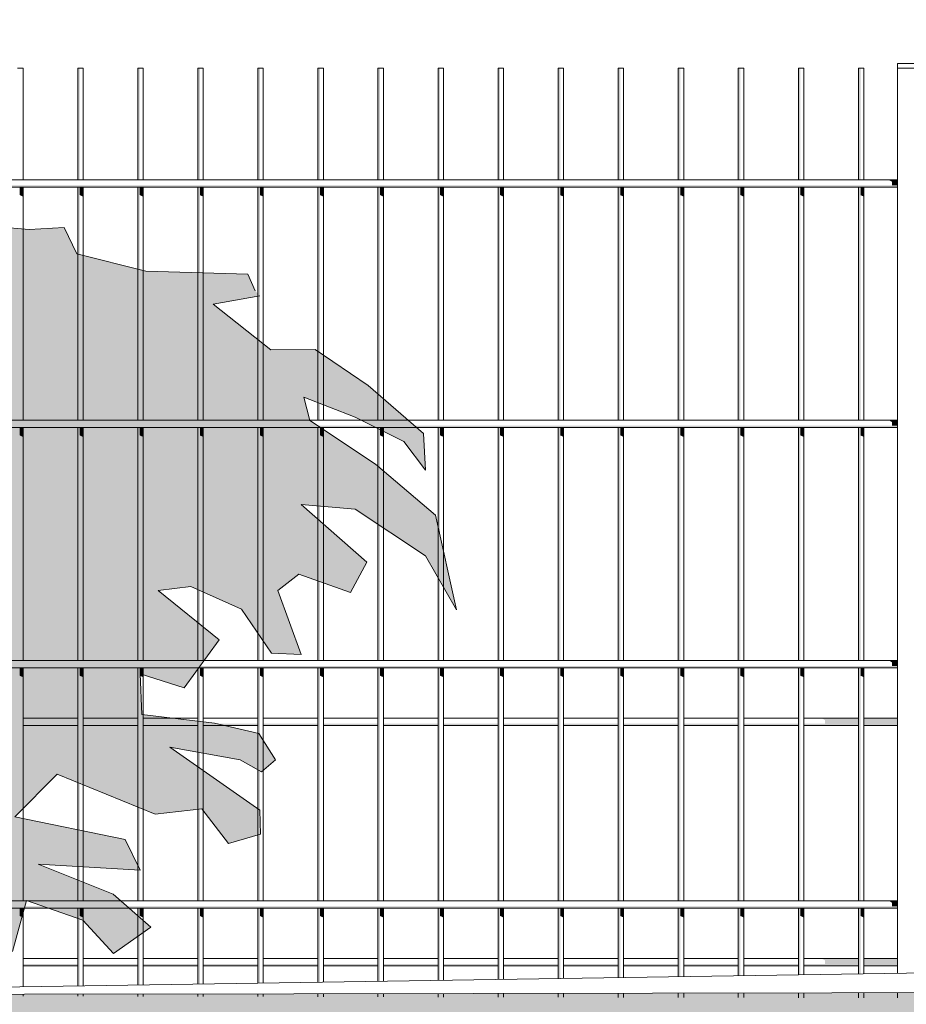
# Model space of a CAD drawing. Header units: metres. Extents: x -4 to 112, y -27 to 26.
# Tile 19 of 167: x 8.621 to 9.359, y -0.147 to 0.672. Entities that reach past the tile are written whole.
import ezdxf

# ---------------------------------------------------------------- set-up
doc = ezdxf.new("R2010")
doc.units = ezdxf.units.M
doc.header["$MEASUREMENT"] = 0
for name, color, linetype in [('40 Absturzsicherung', 7, 'Continuous'), ('60 Auffüllung gesamt', 7, 'Continuous'), ('60 Pflanzen außen', 7, 'Continuous')]:
    doc.layers.add(name, color=color, linetype=linetype)

# ---------------------------------------------------------------- blocks, each defined once
blk = doc.blocks.new('Sträucher 27[26]_1', base_point=(8.23496, -0.13948))
at = {"layer": '60 Pflanzen außen', "linetype": 'Continuous', "lineweight": 0, "true_color": 0xffffff}
blk.add_hatch(color=7, dxfattribs=at).paths.add_polyline_path([(8.49879, 0.50788), (8.52524, 0.53136), (8.56069, 0.56893), (8.52243, 0.57586), (8.58217, 0.60967), (8.5646, 0.65381), (8.47798, 0.62135), (8.46111, 0.65558), (8.38882, 0.61478), (8.40055, 0.66231), (8.32243, 0.65214), (8.31257, 0.70157), (8.33958, 0.74362), (8.29119, 0.75879), (8.28924, 0.86263), (8.24675, 0.80965), (8.2023, 0.80819), (8.1994, 0.76249), (8.14575, 0.75611), (8.11621, 0.76859), (8.05939, 0.81016), (7.99629, 0.81343), (7.93898, 0.84343), (7.93965, 0.82023), (7.85683, 0.82192), (7.82051, 0.78459), (7.8498, 0.75234), (7.87129, 0.77101), (7.87129, 0.79307), (7.89863, 0.78628), (7.88887, 0.75573), (7.9416, 0.74044), (7.90058, 0.7065), (7.91034, 0.67085), (7.91815, 0.64369), (7.97283, 0.59106), (7.97102, 0.54804), (7.93107, 0.53679), (7.91424, 0.58427), (7.87127, 0.59786), (7.81517, 0.62043), (7.72065, 0.6131), (7.70433, 0.5955), (7.64863, 0.60871), (7.59985, 0.59662), (7.56254, 0.5647), (7.56366, 0.53927), (7.61711, 0.56714), (7.58844, 0.52725), (7.53046, 0.507), (7.51242, 0.47109), (7.54663, 0.49421), (7.60698, 0.50112), (7.58672, 0.45956), (7.63005, 0.45613), (7.60022, 0.44537), (7.57631, 0.43217), (7.52989, 0.39916), (7.53776, 0.38033), (7.49837, 0.3505), (7.48487, 0.3148), (7.50906, 0.29769), (7.52425, 0.31774), (7.53269, 0.27127), (7.48655, 0.24487), (7.48936, 0.21113), (7.50511, 0.22555), (7.52649, 0.20085), (7.54095, 0.18737), (7.52379, 0.16383), (7.57319, 0.16417), (7.57994, 0.18031), (7.58841, 0.14731), (7.54505, 0.12847), (7.5096, 0.09473), (7.51832, 0.06734), (7.56939, 0.06802), (7.52704, 0.02479), (7.53942, 0.03115), (7.55798, -0.02449), (7.57655, 0.01868), (7.60328, 0.02087), (7.60412, -0.02363), (7.63, -0.01043), (7.66994, -0.05714), (7.69442, -0.05396), (7.69977, -0.04809), (7.67614, -0.01777), (7.72171, -0.00897), (7.73353, 0.0145), (7.74816, -0.03), (7.77151, -0.02658), (7.77464, -0.00799), (7.81624, -0.0481), (7.84306, -0.01791), (7.86462, -0.06963), (7.87701, -0.01583), (7.93271, 0.02378), (7.95634, 0.00079), (7.96422, -0.02367), (7.99179, -0.0178), (8.0278, -0.02807), (8.05591, -0.06418), (8.04806, 0.01545), (8.11107, -0.05253), (8.15157, -0.10389), (8.16942, -0.13733), (8.29448, -0.13618), (8.32206, -0.08287), (8.37158, -0.03691), (8.40561, -0.01796), (8.42001, -0.00227), (8.45516, 0.00027), (8.47511, -0.02616), (8.43741, -0.05305), (8.47735, -0.07555), (8.53362, -0.09072), (8.53531, -0.05844), (8.57429, -0.05915), (8.6153, -0.10329), (8.62702, -0.06086), (8.67372, -0.07704), (8.69928, -0.105), (8.73053, -0.08294), (8.69904, -0.05552), (8.63659, -0.03058), (8.72155, -0.03547), (8.70905, -0.00994), (8.61726, 0.00874), (8.65242, 0.04439), (8.73393, 0.01098), (8.77276, 0.01538), (8.79499, -0.01334), (8.82171, -0.00565), (8.82114, 0.0144), (8.74632, 0.06674), (8.80476, 0.05626), (8.82255, 0.04643), (8.83405, 0.05625), (8.82039, 0.07832), (8.78328, 0.08681), (8.72297, 0.09412), (8.72157, 0.12787), (8.75814, 0.11613), (8.7874, 0.15623), (8.73642, 0.19716), (8.76376, 0.20055), (8.80595, 0.18157), (8.83072, 0.14498), (8.85548, 0.14399), (8.83602, 0.19715), (8.8536, 0.21073), (8.89656, 0.19544), (8.91024, 0.22091), (8.85549, 0.2687), (8.90048, 0.26504), (8.95906, 0.22599), (8.98489, 0.18115), (8.96746, 0.25989), (8.91739, 0.30244), (8.86281, 0.33864), (8.85775, 0.3582), (8.90051, 0.34157), (8.94106, 0.32114), (8.95907, 0.29729), (8.95734, 0.32787), (8.9112, 0.36773), (8.86732, 0.39781), (8.83018, 0.39746), (8.78236, 0.43548), (8.82119, 0.44256), (8.81725, 0.44672), (8.81106, 0.46042), (8.7261, 0.46287), (8.66871, 0.47755), (8.65833, 0.49933), (8.62903, 0.49763), (8.59782, 0.50054), (8.61076, 0.51765), (8.58797, 0.51864), (8.55286, 0.50613)])
at = {"layer": '60 Pflanzen außen', "color": 9, "linetype": 'Continuous', "lineweight": 18}
for p, q in [((8.62903, 0.49763), (8.59782, 0.50054)), ((8.65833, 0.49933), (8.62903, 0.49763)), ((8.66871, 0.47755), (8.65833, 0.49933)), ((8.7261, 0.46287), (8.66871, 0.47755)), ((8.81106, 0.46042), (8.7261, 0.46287)), ((8.81725, 0.44672), (8.81106, 0.46042)), ((8.78236, 0.43548), (8.82119, 0.44256)), ((8.83018, 0.39746), (8.78236, 0.43548)), ((8.86732, 0.39781), (8.83018, 0.39746)), ((8.9112, 0.36773), (8.86732, 0.39781)), ((8.95734, 0.32787), (8.9112, 0.36773)), ((8.86281, 0.33864), (8.85775, 0.3582)), ((8.85775, 0.3582), (8.90051, 0.34157)), ((8.91739, 0.30244), (8.86281, 0.33864)), ((8.90051, 0.34157), (8.94106, 0.32114)), ((8.95907, 0.29729), (8.95734, 0.32787)), ((8.94106, 0.32114), (8.95907, 0.29729)), ((8.96746, 0.25989), (8.91739, 0.30244)), ((8.91024, 0.22091), (8.85549, 0.2687)), ((8.85549, 0.2687), (8.90048, 0.26504)), ((8.90048, 0.26504), (8.95906, 0.22599)), ((8.98489, 0.18115), (8.96746, 0.25989)), ((8.95906, 0.22599), (8.98489, 0.18115)), ((8.89656, 0.19544), (8.91024, 0.22091)), ((8.83602, 0.19715), (8.8536, 0.21073)), ((8.8536, 0.21073), (8.89656, 0.19544)), ((8.73642, 0.19716), (8.76376, 0.20055)), ((8.7874, 0.15623), (8.73642, 0.19716)), ((8.76376, 0.20055), (8.80595, 0.18157)), ((8.85548, 0.14399), (8.83602, 0.19715)), ((8.80595, 0.18157), (8.83072, 0.14498)), ((8.75814, 0.11613), (8.7874, 0.15623)), ((8.83072, 0.14498), (8.85548, 0.14399)), ((8.72297, 0.09412), (8.72157, 0.12787)), ((8.72157, 0.12787), (8.75814, 0.11613)), ((8.78328, 0.08681), (8.72297, 0.09412)), ((8.82039, 0.07832), (8.78328, 0.08681)), ((8.83405, 0.05625), (8.82039, 0.07832)), ((8.82114, 0.0144), (8.74632, 0.06674)), ((8.74632, 0.06674), (8.80476, 0.05626)), ((8.80476, 0.05626), (8.82255, 0.04643)), ((8.82255, 0.04643), (8.83405, 0.05625)), ((8.61726, 0.00874), (8.65242, 0.04439)), ((8.65242, 0.04439), (8.73393, 0.01098)), ((8.70905, -0.00994), (8.61726, 0.00874)), ((8.73393, 0.01098), (8.77276, 0.01538)), ((8.77276, 0.01538), (8.79499, -0.01334)), ((8.82171, -0.00565), (8.82114, 0.0144)), ((8.79499, -0.01334), (8.82171, -0.00565)), ((8.72155, -0.03547), (8.70905, -0.00994)), ((8.69904, -0.05552), (8.63659, -0.03058)), ((8.63659, -0.03058), (8.72155, -0.03547)), ((8.73053, -0.08294), (8.69904, -0.05552)), ((8.6153, -0.10329), (8.62702, -0.06086)), ((8.62702, -0.06086), (8.67372, -0.07704)), ((8.67372, -0.07704), (8.69928, -0.105)), ((8.69928, -0.105), (8.73053, -0.08294))]:
    blk.add_line(p, q, dxfattribs=at)

msp = doc.modelspace()

# ---------------------------------------------------------------- hatches: boundary and pattern name
at = {"layer": '40 Absturzsicherung', "linetype": 'Continuous', "lineweight": 0, "true_color": 0x000000}
for points in [[(8.66949, 0.53891), (8.67122, 0.53891), (8.67122, 0.63191), (8.66949, 0.63191)], [(8.71949, 0.63191), (8.71949, 0.53891), (8.72122, 0.53891), (8.72122, 0.63191)], [(8.76949, 0.53891), (8.77122, 0.53891), (8.77122, 0.63191), (8.76949, 0.63191)], [(8.81949, 0.53891), (8.82122, 0.53891), (8.82122, 0.63191), (8.81949, 0.63191)], [(8.86949, 0.63191), (8.86949, 0.53891), (8.87122, 0.53891), (8.87122, 0.63191)], [(8.91949, 0.63191), (8.91949, 0.53891), (8.92122, 0.53891), (8.92122, 0.63191)], [(8.96949, 0.53891), (8.97122, 0.53891), (8.97122, 0.63191), (8.96949, 0.63191)], [(9.01949, 0.53891), (9.02122, 0.53891), (9.02122, 0.63191), (9.01949, 0.63191)], [(9.06949, 0.53891), (9.07122, 0.53891), (9.07122, 0.63191), (9.06949, 0.63191)], [(9.11949, 0.53891), (9.12122, 0.53891), (9.12122, 0.63191), (9.11949, 0.63191)], [(9.16949, 0.53891), (9.17122, 0.53891), (9.17122, 0.63191), (9.16949, 0.63191)], [(9.21949, 0.53891), (9.22122, 0.53891), (9.22122, 0.63191), (9.21949, 0.63191)], [(9.26949, 0.53891), (9.27122, 0.53891), (9.27122, 0.63191), (9.26949, 0.63191)], [(9.31949, 0.63191), (9.31949, 0.53891), (9.32122, 0.53891), (9.32122, 0.63191)], [(7.86734, 0.53441), (7.86734, 0.53291), (9.35199, 0.53291), (9.35199, 0.53441)], [(8.62122, 0.53291), (8.62122, 0.52632), (8.62401, 0.52504), (8.62401, 0.53291)], [(8.66949, 0.33891), (8.67122, 0.33891), (8.67122, 0.53291), (8.66949, 0.53291)], [(8.67122, 0.53291), (8.67122, 0.52632), (8.67401, 0.52504), (8.67401, 0.53291)], [(8.71949, 0.33891), (8.72122, 0.33891), (8.72122, 0.53291), (8.71949, 0.53291)], [(8.72122, 0.52632), (8.72401, 0.52504), (8.72401, 0.53291), (8.72122, 0.53291)], [(8.77122, 0.53291), (8.76949, 0.53291), (8.76949, 0.33891), (8.77122, 0.33891)], [(8.77122, 0.53291), (8.77122, 0.52632), (8.77401, 0.52504), (8.77401, 0.53291)], [(8.81949, 0.33891), (8.82122, 0.33891), (8.82122, 0.53291), (8.81949, 0.53291)], [(8.82122, 0.53291), (8.82122, 0.52632), (8.82401, 0.52504), (8.82401, 0.53291)], [(8.87122, 0.53291), (8.86949, 0.53291), (8.86949, 0.33891), (8.87122, 0.33891)], [(8.87122, 0.52632), (8.87401, 0.52504), (8.87401, 0.53291), (8.87122, 0.53291)], [(8.92122, 0.53291), (8.91949, 0.53291), (8.91949, 0.33891), (8.92122, 0.33891)], [(8.92122, 0.53291), (8.92122, 0.52632), (8.92401, 0.52504), (8.92401, 0.53291)], [(8.96949, 0.33891), (8.97122, 0.33891), (8.97122, 0.53291), (8.96949, 0.53291)], [(8.97122, 0.52632), (8.97401, 0.52504), (8.97401, 0.53291), (8.97122, 0.53291)], [(9.02122, 0.53291), (9.01949, 0.53291), (9.01949, 0.33891), (9.02122, 0.33891)], [(9.02122, 0.52632), (9.02401, 0.52504), (9.02401, 0.53291), (9.02122, 0.53291)], [(9.06949, 0.33891), (9.07122, 0.33891), (9.07122, 0.53291), (9.06949, 0.53291)], [(9.07122, 0.52632), (9.07401, 0.52504), (9.07401, 0.53291), (9.07122, 0.53291)], [(9.12122, 0.53291), (9.11949, 0.53291), (9.11949, 0.33891), (9.12122, 0.33891)], [(9.12122, 0.52632), (9.12401, 0.52504), (9.12401, 0.53291), (9.12122, 0.53291)], [(9.16949, 0.33891), (9.17122, 0.33891), (9.17122, 0.53291), (9.16949, 0.53291)], [(9.17122, 0.53291), (9.17122, 0.52632), (9.17401, 0.52504), (9.17401, 0.53291)], [(9.21949, 0.53291), (9.21949, 0.33891), (9.22122, 0.33891), (9.22122, 0.53291)], [(9.22122, 0.53291), (9.22122, 0.52632), (9.22401, 0.52504), (9.22401, 0.53291)], [(9.27122, 0.53291), (9.26949, 0.53291), (9.26949, 0.33891), (9.27122, 0.33891)], [(9.27401, 0.53291), (9.27122, 0.53291), (9.27122, 0.52632), (9.27401, 0.52504)], [(9.31949, 0.33891), (9.32122, 0.33891), (9.32122, 0.53291), (9.31949, 0.53291)], [(9.32401, 0.53291), (9.32122, 0.53291), (9.32122, 0.52632), (9.32401, 0.52504)], [(9.34744, 0.53741), (9.35199, 0.53741), (9.35199, 0.53891), (9.34484, 0.53891)], [(9.35199, 0.53741), (9.34744, 0.53741), (9.34744, 0.53441), (9.35199, 0.53441)], [(9.34744, 0.33741), (9.35199, 0.33741), (9.35199, 0.33891), (9.34484, 0.33891)], [(9.35199, 0.33741), (9.34744, 0.33741), (9.34744, 0.33441), (9.35199, 0.33441)], [(7.86734, 0.33441), (7.86734, 0.33291), (9.35199, 0.33291), (9.35199, 0.33441)], [(8.62122, 0.33291), (8.62122, 0.32632), (8.62401, 0.32504), (8.62401, 0.33291)], [(8.67122, 0.33291), (8.66949, 0.33291), (8.66949, 0.13891), (8.67122, 0.13891)], [(8.67122, 0.33291), (8.67122, 0.32632), (8.67401, 0.32504), (8.67401, 0.33291)], [(8.72122, 0.33291), (8.71949, 0.33291), (8.71949, 0.13891), (8.72122, 0.13891)], [(8.72122, 0.32632), (8.72401, 0.32504), (8.72401, 0.33291), (8.72122, 0.33291)], [(8.76949, 0.33291), (8.76949, 0.13891), (8.77122, 0.13891), (8.77122, 0.33291)], [(8.77122, 0.33291), (8.77122, 0.32632), (8.77401, 0.32504), (8.77401, 0.33291)], [(8.81949, 0.13891), (8.82122, 0.13891), (8.82122, 0.33291), (8.81949, 0.33291)], [(8.82122, 0.33291), (8.82122, 0.32632), (8.82401, 0.32504), (8.82401, 0.33291)], [(8.86949, 0.13891), (8.87122, 0.13891), (8.87122, 0.33291), (8.86949, 0.33291)], [(8.87122, 0.32632), (8.87401, 0.32504), (8.87401, 0.33291), (8.87122, 0.33291)], [(8.92122, 0.33291), (8.91949, 0.33291), (8.91949, 0.13891), (8.92122, 0.13891)], [(8.92122, 0.33291), (8.92122, 0.32632), (8.92401, 0.32504), (8.92401, 0.33291)], [(8.96949, 0.13891), (8.97122, 0.13891), (8.97122, 0.33291), (8.96949, 0.33291)], [(8.97122, 0.32632), (8.97401, 0.32504), (8.97401, 0.33291), (8.97122, 0.33291)], [(9.01949, 0.13891), (9.02122, 0.13891), (9.02122, 0.33291), (9.01949, 0.33291)], [(9.02122, 0.32632), (9.02401, 0.32504), (9.02401, 0.33291), (9.02122, 0.33291)], [(9.07122, 0.33291), (9.06949, 0.33291), (9.06949, 0.13891), (9.07122, 0.13891)], [(9.07122, 0.32632), (9.07401, 0.32504), (9.07401, 0.33291), (9.07122, 0.33291)], [(9.11949, 0.13891), (9.12122, 0.13891), (9.12122, 0.33291), (9.11949, 0.33291)], [(9.12122, 0.32632), (9.12401, 0.32504), (9.12401, 0.33291), (9.12122, 0.33291)], [(9.16949, 0.13891), (9.17122, 0.13891), (9.17122, 0.33291), (9.16949, 0.33291)], [(9.17122, 0.33291), (9.17122, 0.32632), (9.17401, 0.32504), (9.17401, 0.33291)], [(9.21949, 0.13891), (9.22122, 0.13891), (9.22122, 0.33291), (9.21949, 0.33291)], [(9.22122, 0.33291), (9.22122, 0.32632), (9.22401, 0.32504), (9.22401, 0.33291)], [(9.26949, 0.13891), (9.27122, 0.13891), (9.27122, 0.33291), (9.26949, 0.33291)], [(9.27401, 0.33291), (9.27122, 0.33291), (9.27122, 0.32632), (9.27401, 0.32504)], [(9.31949, 0.13891), (9.32122, 0.13891), (9.32122, 0.33291), (9.31949, 0.33291)], [(9.32401, 0.33291), (9.32122, 0.33291), (9.32122, 0.32632), (9.32401, 0.32504)], [(7.86734, 0.13441), (7.86734, 0.13291), (9.35199, 0.13291), (9.35199, 0.13441)], [(8.62122, 0.13291), (8.62122, 0.12632), (8.62401, 0.12504), (8.62401, 0.13291)], [(8.67122, 0.13291), (8.66949, 0.13291), (8.66949, -0.06109), (8.67122, -0.06109)], [(8.67122, 0.13291), (8.67122, 0.12632), (8.67401, 0.12504), (8.67401, 0.13291)], [(8.71949, -0.06109), (8.72122, -0.06109), (8.72122, 0.13291), (8.71949, 0.13291)], [(8.72122, 0.12632), (8.72401, 0.12504), (8.72401, 0.13291), (8.72122, 0.13291)], [(8.76949, -0.06109), (8.77122, -0.06109), (8.77122, 0.13291), (8.76949, 0.13291)], [(8.77122, 0.13291), (8.77122, 0.12632), (8.77401, 0.12504), (8.77401, 0.13291)], [(8.81949, -0.06109), (8.82122, -0.06109), (8.82122, 0.13291), (8.81949, 0.13291)], [(8.82122, 0.13291), (8.82122, 0.12632), (8.82401, 0.12504), (8.82401, 0.13291)], [(8.87122, 0.13291), (8.86949, 0.13291), (8.86949, -0.06109), (8.87122, -0.06109)], [(8.87122, 0.12632), (8.87401, 0.12504), (8.87401, 0.13291), (8.87122, 0.13291)], [(8.91949, -0.06109), (8.92122, -0.06109), (8.92122, 0.13291), (8.91949, 0.13291)], [(8.92122, 0.12632), (8.92401, 0.12504), (8.92401, 0.13291), (8.92122, 0.13291)], [(8.97122, 0.13291), (8.96949, 0.13291), (8.96949, -0.06109), (8.97122, -0.06109)], [(8.97122, 0.12632), (8.97401, 0.12504), (8.97401, 0.13291), (8.97122, 0.13291)], [(9.02122, 0.13291), (9.01949, 0.13291), (9.01949, -0.06109), (9.02122, -0.06109)], [(9.02122, 0.12632), (9.02401, 0.12504), (9.02401, 0.13291), (9.02122, 0.13291)], [(9.06949, -0.06109), (9.07122, -0.06109), (9.07122, 0.13291), (9.06949, 0.13291)], [(9.07122, 0.12632), (9.07401, 0.12504), (9.07401, 0.13291), (9.07122, 0.13291)], [(9.11949, 0.13291), (9.11949, -0.06109), (9.12122, -0.06109), (9.12122, 0.13291)], [(9.12122, 0.12632), (9.12401, 0.12504), (9.12401, 0.13291), (9.12122, 0.13291)], [(9.16949, -0.06109), (9.17122, -0.06109), (9.17122, 0.13291), (9.16949, 0.13291)], [(9.17122, 0.13291), (9.17122, 0.12632), (9.17401, 0.12504), (9.17401, 0.13291)], [(9.21949, -0.06109), (9.22122, -0.06109), (9.22122, 0.13291), (9.21949, 0.13291)], [(9.22122, 0.13291), (9.22122, 0.12632), (9.22401, 0.12504), (9.22401, 0.13291)], [(9.27122, 0.13291), (9.26949, 0.13291), (9.26949, -0.06109), (9.27122, -0.06109)], [(9.27401, 0.13291), (9.27122, 0.13291), (9.27122, 0.12632), (9.27401, 0.12504)], [(9.32122, 0.13291), (9.31949, 0.13291), (9.31949, -0.06109), (9.32122, -0.06109)], [(9.32401, 0.13291), (9.32122, 0.13291), (9.32122, 0.12632), (9.32401, 0.12504)], [(9.34744, 0.13741), (9.35199, 0.13741), (9.35199, 0.13891), (9.34484, 0.13891)], [(9.35199, 0.13741), (9.34744, 0.13741), (9.34744, 0.13441), (9.35199, 0.13441)], [(9.28897, 0.09089), (9.29157, 0.08939), (9.31949, 0.08939), (9.31949, 0.09089)], [(9.35198, 0.09089), (9.32401, 0.09089), (9.32401, 0.08939), (9.35198, 0.08939)], [(8.66949, 0.08639), (8.62401, 0.08639), (8.62401, 0.08489), (8.66949, 0.08489)], [(8.67401, 0.08639), (8.67401, 0.08489), (8.71949, 0.08489), (8.71949, 0.08639)], [(8.72401, 0.08639), (8.72401, 0.08489), (8.76949, 0.08489), (8.76949, 0.08639)], [(8.77401, 0.08489), (8.81949, 0.08489), (8.81949, 0.08639), (8.77401, 0.08639)], [(8.82401, 0.08489), (8.86949, 0.08489), (8.86949, 0.08639), (8.82401, 0.08639)], [(8.87401, 0.08639), (8.87401, 0.08489), (8.91949, 0.08489), (8.91949, 0.08639)], [(8.96949, 0.08639), (8.92401, 0.08639), (8.92401, 0.08489), (8.96949, 0.08489)], [(8.97401, 0.08489), (9.01949, 0.08489), (9.01949, 0.08639), (8.97401, 0.08639)], [(9.02401, 0.08489), (9.06949, 0.08489), (9.06949, 0.08639), (9.02401, 0.08639)], [(9.11949, 0.08639), (9.07401, 0.08639), (9.07401, 0.08489), (9.11949, 0.08489)], [(9.12401, 0.08489), (9.16949, 0.08489), (9.16949, 0.08639), (9.12401, 0.08639)], [(9.17401, 0.08639), (9.17401, 0.08489), (9.21949, 0.08489), (9.21949, 0.08639)], [(9.26949, 0.08639), (9.22401, 0.08639), (9.22401, 0.08489), (9.26949, 0.08489)], [(9.27401, 0.08639), (9.27401, 0.08489), (9.31949, 0.08489), (9.31949, 0.08639)], [(9.31949, 0.08939), (9.29157, 0.08939), (9.29157, 0.08639), (9.31949, 0.08639)], [(9.35198, 0.08939), (9.32401, 0.08939), (9.32401, 0.08639), (9.35198, 0.08639)], [(9.32401, 0.08489), (9.35198, 0.08489), (9.35198, 0.08639), (9.32401, 0.08639)], [(9.34744, -0.06259), (9.35199, -0.06259), (9.35199, -0.06109), (9.34484, -0.06109)], [(9.35199, -0.06259), (9.34744, -0.06259), (9.34744, -0.06559), (9.35199, -0.06559)], [(7.86734, -0.06559), (7.86734, -0.06709), (9.35199, -0.06709), (9.35199, -0.06559)], [(8.62122, -0.06709), (8.62122, -0.07368), (8.62401, -0.07496), (8.62401, -0.06709)], [(8.66949, -0.13194), (8.67122, -0.13192), (8.67122, -0.06709), (8.66949, -0.06709)], [(8.67122, -0.06709), (8.67122, -0.07368), (8.67401, -0.07496), (8.67401, -0.06709)], [(8.72122, -0.06709), (8.71949, -0.06709), (8.71949, -0.13117), (8.72122, -0.13114)], [(8.72122, -0.07368), (8.72401, -0.07496), (8.72401, -0.06709), (8.72122, -0.06709)], [(8.76949, -0.13039), (8.77122, -0.13037), (8.77122, -0.06709), (8.76949, -0.06709)], [(8.77122, -0.06709), (8.77122, -0.07368), (8.77401, -0.07496), (8.77401, -0.06709)], [(8.81949, -0.12962), (8.82122, -0.12959), (8.82122, -0.06709), (8.81949, -0.06709)], [(8.82122, -0.06709), (8.82122, -0.07368), (8.82401, -0.07496), (8.82401, -0.06709)], [(8.87122, -0.06709), (8.86949, -0.06709), (8.86949, -0.12884), (8.87122, -0.12882)], [(8.87122, -0.07368), (8.87401, -0.07496), (8.87401, -0.06709), (8.87122, -0.06709)], [(8.91949, -0.12807), (8.92122, -0.12804), (8.92122, -0.06709), (8.91949, -0.06709)], [(8.92122, -0.06709), (8.92122, -0.07368), (8.92401, -0.07496), (8.92401, -0.06709)], [(8.97122, -0.06709), (8.96949, -0.06709), (8.96949, -0.12729), (8.97122, -0.12727)], [(8.97122, -0.07368), (8.97401, -0.07496), (8.97401, -0.06709), (8.97122, -0.06709)], [(9.01949, -0.06709), (9.01949, -0.12652), (9.02122, -0.12649), (9.02122, -0.06709)], [(9.02122, -0.07368), (9.02401, -0.07496), (9.02401, -0.06709), (9.02122, -0.06709)], [(9.07122, -0.06709), (9.06949, -0.06709), (9.06949, -0.12574), (9.07122, -0.12572)], [(9.07122, -0.07368), (9.07401, -0.07496), (9.07401, -0.06709), (9.07122, -0.06709)], [(9.12122, -0.06709), (9.11949, -0.06709), (9.11949, -0.12497), (9.12122, -0.12494)], [(9.12122, -0.07368), (9.12401, -0.07496), (9.12401, -0.06709), (9.12122, -0.06709)], [(9.16949, -0.06709), (9.16949, -0.12419), (9.17122, -0.12417), (9.17122, -0.06709)], [(9.17122, -0.06709), (9.17122, -0.07368), (9.17401, -0.07496), (9.17401, -0.06709)], [(9.22122, -0.06709), (9.21949, -0.06709), (9.21949, -0.12342), (9.22122, -0.12339)], [(9.22122, -0.06709), (9.22122, -0.07368), (9.22401, -0.07496), (9.22401, -0.06709)], [(9.26949, -0.12264), (9.27122, -0.12262), (9.27122, -0.06709), (9.26949, -0.06709)], [(9.27401, -0.06709), (9.27122, -0.06709), (9.27122, -0.07368), (9.27401, -0.07496)], [(9.32122, -0.06709), (9.31949, -0.06709), (9.31949, -0.12187), (9.32122, -0.12184)], [(9.32401, -0.06709), (9.32122, -0.06709), (9.32122, -0.07368), (9.32401, -0.07496)], [(8.62401, -0.11361), (8.62401, -0.11511), (8.66949, -0.11511), (8.66949, -0.11361)], [(8.67401, -0.11511), (8.71949, -0.11511), (8.71949, -0.11361), (8.67401, -0.11361)], [(8.72401, -0.11361), (8.72401, -0.11511), (8.76949, -0.11511), (8.76949, -0.11361)], [(8.81949, -0.11361), (8.77401, -0.11361), (8.77401, -0.11511), (8.81949, -0.11511)], [(8.82401, -0.11511), (8.86949, -0.11511), (8.86949, -0.11361), (8.82401, -0.11361)], [(8.91949, -0.11361), (8.87401, -0.11361), (8.87401, -0.11511), (8.91949, -0.11511)], [(8.92401, -0.11511), (8.96949, -0.11511), (8.96949, -0.11361), (8.92401, -0.11361)], [(9.01949, -0.11361), (8.97401, -0.11361), (8.97401, -0.11511), (9.01949, -0.11511)], [(9.02401, -0.11361), (9.02401, -0.11511), (9.06949, -0.11511), (9.06949, -0.11361)], [(9.11949, -0.11361), (9.07401, -0.11361), (9.07401, -0.11511), (9.11949, -0.11511)], [(9.16949, -0.11361), (9.12401, -0.11361), (9.12401, -0.11511), (9.16949, -0.11511)], [(9.17401, -0.11361), (9.17401, -0.11511), (9.21949, -0.11511), (9.21949, -0.11361)], [(9.26949, -0.11361), (9.22401, -0.11361), (9.22401, -0.11511), (9.26949, -0.11511)], [(9.27401, -0.11511), (9.31949, -0.11511), (9.31949, -0.11361), (9.27401, -0.11361)], [(9.28897, -0.10911), (9.29157, -0.11061), (9.31949, -0.11061), (9.31949, -0.10911)], [(9.31949, -0.11061), (9.29157, -0.11061), (9.29157, -0.11361), (9.31949, -0.11361)], [(9.32401, -0.11061), (9.35198, -0.11061), (9.35198, -0.10911), (9.32401, -0.10911)], [(9.32401, -0.11061), (9.32401, -0.11361), (9.35198, -0.11361), (9.35198, -0.11061)], [(9.32401, -0.11361), (9.32401, -0.11511), (9.35198, -0.11511), (9.35198, -0.11361)]]:
    msp.add_hatch(color=18, dxfattribs=at).paths.add_polyline_path(points)
at = {"layer": '60 Auffüllung gesamt', "linetype": 'Continuous', "lineweight": 18, "true_color": 0xffa8a8}
h = msp.add_hatch(dxfattribs=at)
h.set_pattern_fill('Boden__gewachsen_0001', color=21, style=0, pattern_type=2)
h.set_pattern_definition([(45, (27236.1321, 0), (-0.2121320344, 0.2121320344), []), (45, (27236.0614, 0.0707), (-0.424264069, 0.424264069), []), (45, (27235.9907, 0.1414), (-0.424264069, 0.424264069), []), (135, (27235.91996, 0.21213), (0.07071067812, 0.07071067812), [0.3, -0.3])])
h.paths.add_polyline_path([(2.34191, -0.28443), (2.34191, -0.69298), (2.50699, -0.69397), (2.8673, -0.69598), (3.22984, -0.69785), (3.59551, -0.69959), (3.96526, -0.70119), (4.34006, -0.70267), (4.72095, -0.70401), (5.109, -0.70522), (5.50536, -0.70631), (5.8833, -0.70718), (6.08957, -0.71109), (6.5115, -0.71889), (6.94642, -0.72675), (7.39596, -0.73467), (7.86193, -0.7427), (8.34634, -0.75085), (8.85141, -0.75915), (9.79483, -0.799), (10.31962, -0.83367), (10.86074, -0.86989), (11.41735, -0.90764), (11.98843, -0.94687), (12.57277, -0.98753), (13.16896, -1.02956), (13.77538, -1.07286), (14.08032, -1.09492), (16.99845, -1.1819), (17.6135, -1.17264), (18.21591, -1.16346), (18.81778, -1.15417), (19.41809, -1.1448), (20.95704, -1.17045), (21.52626, -1.15977), (22.0974, -1.14918), (22.6698, -1.13868), (23.2428, -1.12828), (23.81575, -1.11801), (24.57362, -1.12083), (24.8549, -1.11575), (45.28385, -1.36547), (46.73623, -1.22914), (65.44508, -1.26604), (67.19273, -1.40584), (86.26508, -1.36627), (87.18556, -1.35899), (107.22126, -1.3255), (108.21428, -1.33315), (111.99321, -1.36852), (111.99321, -0.85613), (107.38256, -0.19263), (87.47727, -0.19196), (85.50247, -0.19128), (83.73247, -0.17598), (66.21256, -0.17421), (48.21391, -0.17346), (46.61319, -0.19028), (44.43539, -0.18985), (42.08771, -0.1735), (23.33036, -0.16849), (23.07278, -0.16833), (22.55454, -0.16786), (22.0353, -0.16723), (21.51662, -0.16646), (21.00003, -0.16555), (20.48703, -0.1645), (19.97905, -0.16332), (19.47746, -0.16202), (18.98354, -0.16059), (18.48859, -0.15901), (17.18371, -0.15255), (17.16756, -0.15353), (16.94295, -0.15251), (16.50516, -0.15038), (16.08332, -0.1482), (15.67513, -0.14597), (15.28364, -0.14369), (14.90819, -0.14139), (14.63348, -0.13993), (14.32815, -0.13855), (14.02472, -0.13731), (13.72259, -0.13618), (13.42121, -0.13517), (13.27012, -0.13472), (12.96566, -0.13469), (12.48988, -0.13475), (12.02115, -0.13489), (11.55835, -0.13513), (11.10038, -0.13545), (10.64624, -0.13586), (10.19497, -0.13636), (9.74566, -0.13693), (9.29742, -0.13759), (8.84942, -0.13833), (8.40082, -0.13915), (8.17522, -0.1396)])

# ---------------------------------------------------------------- linework, layer by layer
at = {"layer": '40 Absturzsicherung', "color": 7, "linetype": 'Continuous', "lineweight": 13}
for p, q in [((8.62122, 0.63191), (8.61949, 0.63191)), ((8.62401, 0.63191), (8.62122, 0.63191)), ((8.62401, 0.53891), (8.62401, 0.63191)), ((8.67122, 0.63191), (8.66949, 0.63191)), ((8.66949, 0.53891), (8.66949, 0.63191)), ((8.67401, 0.63191), (8.67122, 0.63191)), ((8.67401, 0.53891), (8.67401, 0.63191)), ((8.72122, 0.63191), (8.71949, 0.63191)), ((8.71949, 0.53891), (8.71949, 0.63191)), ((8.72401, 0.63191), (8.72122, 0.63191)), ((8.72401, 0.53891), (8.72401, 0.63191)), ((8.77122, 0.63191), (8.76949, 0.63191)), ((8.76949, 0.53891), (8.76949, 0.63191)), ((8.77401, 0.63191), (8.77122, 0.63191)), ((8.77401, 0.53891), (8.77401, 0.63191)), ((8.82122, 0.63191), (8.81949, 0.63191)), ((8.81949, 0.53891), (8.81949, 0.63191)), ((8.82401, 0.63191), (8.82122, 0.63191)), ((8.82401, 0.53891), (8.82401, 0.63191)), ((8.87122, 0.63191), (8.86949, 0.63191)), ((8.86949, 0.53891), (8.86949, 0.63191)), ((8.87401, 0.63191), (8.87122, 0.63191)), ((8.87401, 0.53891), (8.87401, 0.63191)), ((8.92122, 0.63191), (8.91949, 0.63191)), ((8.91949, 0.53891), (8.91949, 0.63191)), ((8.92401, 0.63191), (8.92122, 0.63191)), ((8.92401, 0.53891), (8.92401, 0.63191)), ((8.97122, 0.63191), (8.96949, 0.63191)), ((8.96949, 0.53891), (8.96949, 0.63191)), ((8.97401, 0.63191), (8.97122, 0.63191)), ((8.97401, 0.53891), (8.97401, 0.63191)), ((9.02122, 0.63191), (9.01949, 0.63191)), ((9.01949, 0.53891), (9.01949, 0.63191)), ((9.02401, 0.63191), (9.02122, 0.63191)), ((9.02401, 0.53891), (9.02401, 0.63191)), ((9.07122, 0.63191), (9.06949, 0.63191)), ((9.06949, 0.53891), (9.06949, 0.63191)), ((9.07401, 0.63191), (9.07122, 0.63191)), ((9.07401, 0.53891), (9.07401, 0.63191)), ((9.12122, 0.63191), (9.11949, 0.63191)), ((9.11949, 0.53891), (9.11949, 0.63191)), ((9.12401, 0.63191), (9.12122, 0.63191)), ((9.12401, 0.53891), (9.12401, 0.63191)), ((9.17122, 0.63191), (9.16949, 0.63191)), ((9.16949, 0.53891), (9.16949, 0.63191)), ((9.17401, 0.63191), (9.17122, 0.63191)), ((9.17401, 0.53891), (9.17401, 0.63191)), ((9.22122, 0.63191), (9.21949, 0.63191)), ((9.21949, 0.53891), (9.21949, 0.63191)), ((9.22401, 0.63191), (9.22122, 0.63191)), ((9.22401, 0.53891), (9.22401, 0.63191)), ((9.27122, 0.63191), (9.26949, 0.63191)), ((9.26949, 0.53891), (9.26949, 0.63191)), ((9.27401, 0.63191), (9.27122, 0.63191)), ((9.27401, 0.53891), (9.27401, 0.63191)), ((9.32122, 0.63191), (9.31949, 0.63191)), ((9.31949, 0.53891), (9.31949, 0.63191)), ((9.32401, 0.63191), (9.32122, 0.63191)), ((9.32401, 0.53891), (9.32401, 0.63191)), ((9.39199, 0.63591), (9.35199, 0.63591)), ((9.35199, 0.63191), (9.35199, 0.63591)), ((9.39199, 0.63191), (9.35199, 0.63191)), ((9.35199, -0.12137), (9.35199, 0.63191)), ((9.35199, 0.53891), (7.86734, 0.53891)), ((9.35199, 0.53291), (7.86734, 0.53291)), ((8.62401, 0.33891), (8.62401, 0.53291)), ((8.66949, 0.33891), (8.66949, 0.53291)), ((8.67401, 0.33891), (8.67401, 0.53291)), ((8.71949, 0.33891), (8.71949, 0.53291)), ((8.72401, 0.33891), (8.72401, 0.53291)), ((8.76949, 0.33891), (8.76949, 0.53291)), ((8.77401, 0.33891), (8.77401, 0.53291)), ((8.81949, 0.33891), (8.81949, 0.53291)), ((8.82401, 0.33891), (8.82401, 0.53291)), ((8.86949, 0.33891), (8.86949, 0.53291)), ((8.87401, 0.33891), (8.87401, 0.53291)), ((8.91949, 0.33891), (8.91949, 0.53291)), ((8.92401, 0.33891), (8.92401, 0.53291)), ((8.96949, 0.33891), (8.96949, 0.53291)), ((8.97401, 0.33891), (8.97401, 0.53291)), ((9.01949, 0.33891), (9.01949, 0.53291)), ((9.02401, 0.33891), (9.02401, 0.53291)), ((9.06949, 0.33891), (9.06949, 0.53291)), ((9.07401, 0.33891), (9.07401, 0.53291)), ((9.11949, 0.33891), (9.11949, 0.53291)), ((9.12401, 0.33891), (9.12401, 0.53291)), ((9.16949, 0.33891), (9.16949, 0.53291)), ((9.17401, 0.33891), (9.17401, 0.53291)), ((9.21949, 0.33891), (9.21949, 0.53291)), ((9.22401, 0.33891), (9.22401, 0.53291)), ((9.26949, 0.33891), (9.26949, 0.53291)), ((9.27401, 0.33891), (9.27401, 0.53291)), ((9.31949, 0.33891), (9.31949, 0.53291)), ((9.32401, 0.33891), (9.32401, 0.53291)), ((9.35199, 0.33891), (7.86734, 0.33891)), ((9.35199, 0.33291), (7.86734, 0.33291)), ((8.62401, 0.13891), (8.62401, 0.33291)), ((8.66949, 0.13891), (8.66949, 0.33291)), ((8.67401, 0.13891), (8.67401, 0.33291)), ((8.71949, 0.13891), (8.71949, 0.33291)), ((8.72401, 0.13891), (8.72401, 0.33291)), ((8.76949, 0.13891), (8.76949, 0.33291)), ((8.77401, 0.13891), (8.77401, 0.33291)), ((8.81949, 0.13891), (8.81949, 0.33291)), ((8.82401, 0.13891), (8.82401, 0.33291)), ((8.86949, 0.13891), (8.86949, 0.33291)), ((8.87401, 0.13891), (8.87401, 0.33291)), ((8.91949, 0.13891), (8.91949, 0.33291)), ((8.92401, 0.13891), (8.92401, 0.33291)), ((8.96949, 0.13891), (8.96949, 0.33291)), ((8.97401, 0.13891), (8.97401, 0.33291)), ((9.01949, 0.13891), (9.01949, 0.33291)), ((9.02401, 0.13891), (9.02401, 0.33291)), ((9.06949, 0.13891), (9.06949, 0.33291)), ((9.07401, 0.13891), (9.07401, 0.33291)), ((9.11949, 0.13891), (9.11949, 0.33291)), ((9.12401, 0.13891), (9.12401, 0.33291)), ((9.16949, 0.13891), (9.16949, 0.33291)), ((9.17401, 0.13891), (9.17401, 0.33291)), ((9.21949, 0.13891), (9.21949, 0.33291)), ((9.22401, 0.13891), (9.22401, 0.33291)), ((9.26949, 0.13891), (9.26949, 0.33291)), ((9.27401, 0.13891), (9.27401, 0.33291)), ((9.31949, 0.13891), (9.31949, 0.33291)), ((9.32401, 0.13891), (9.32401, 0.33291)), ((9.35199, 0.13891), (7.86734, 0.13891)), ((9.35199, 0.13291), (7.86734, 0.13291)), ((8.62401, -0.06109), (8.62401, 0.13291)), ((8.66949, -0.06109), (8.66949, 0.13291)), ((8.67401, -0.06109), (8.67401, 0.13291)), ((8.71949, -0.06109), (8.71949, 0.13291)), ((8.72401, -0.06109), (8.72401, 0.13291)), ((8.76949, -0.06109), (8.76949, 0.13291)), ((8.77401, -0.06109), (8.77401, 0.13291)), ((8.81949, -0.06109), (8.81949, 0.13291)), ((8.82401, -0.06109), (8.82401, 0.13291)), ((8.86949, -0.06109), (8.86949, 0.13291)), ((8.87401, -0.06109), (8.87401, 0.13291)), ((8.91949, -0.06109), (8.91949, 0.13291)), ((8.92401, -0.06109), (8.92401, 0.13291)), ((8.96949, -0.06109), (8.96949, 0.13291)), ((8.97401, -0.06109), (8.97401, 0.13291)), ((9.01949, -0.06109), (9.01949, 0.13291)), ((9.02401, -0.06109), (9.02401, 0.13291)), ((9.06949, -0.06109), (9.06949, 0.13291)), ((9.07401, -0.06109), (9.07401, 0.13291)), ((9.11949, -0.06109), (9.11949, 0.13291)), ((9.12401, -0.06109), (9.12401, 0.13291)), ((9.16949, -0.06109), (9.16949, 0.13291)), ((9.17401, -0.06109), (9.17401, 0.13291)), ((9.21949, -0.06109), (9.21949, 0.13291)), ((9.22401, -0.06109), (9.22401, 0.13291)), ((9.26949, -0.06109), (9.26949, 0.13291)), ((9.27401, -0.06109), (9.27401, 0.13291)), ((9.31949, -0.06109), (9.31949, 0.13291)), ((9.32401, -0.06109), (9.32401, 0.13291)), ((8.66949, 0.09089), (8.62401, 0.09089)), ((8.71949, 0.09089), (8.67401, 0.09089)), ((8.76949, 0.09089), (8.72401, 0.09089)), ((8.81949, 0.09089), (8.77401, 0.09089)), ((8.86949, 0.09089), (8.82401, 0.09089)), ((8.91949, 0.09089), (8.87401, 0.09089)), ((8.96949, 0.09089), (8.92401, 0.09089)), ((9.01949, 0.09089), (8.97401, 0.09089)), ((9.06949, 0.09089), (9.02401, 0.09089)), ((9.11949, 0.09089), (9.07401, 0.09089)), ((9.16949, 0.09089), (9.12401, 0.09089)), ((9.21949, 0.09089), (9.17401, 0.09089)), ((9.26949, 0.09089), (9.22401, 0.09089)), ((9.31949, 0.09089), (9.27401, 0.09089)), ((9.35198, 0.09089), (9.32401, 0.09089)), ((8.66949, 0.08489), (8.62401, 0.08489)), ((8.71949, 0.08489), (8.67401, 0.08489)), ((8.76949, 0.08489), (8.72401, 0.08489)), ((8.81949, 0.08489), (8.77401, 0.08489)), ((8.86949, 0.08489), (8.82401, 0.08489)), ((8.91949, 0.08489), (8.87401, 0.08489)), ((8.96949, 0.08489), (8.92401, 0.08489)), ((9.01949, 0.08489), (8.97401, 0.08489)), ((9.06949, 0.08489), (9.02401, 0.08489)), ((9.11949, 0.08489), (9.07401, 0.08489)), ((9.16949, 0.08489), (9.12401, 0.08489)), ((9.21949, 0.08489), (9.17401, 0.08489)), ((9.26949, 0.08489), (9.22401, 0.08489)), ((9.31949, 0.08489), (9.27401, 0.08489)), ((9.35198, 0.08489), (9.32401, 0.08489)), ((9.35199, -0.06109), (7.86734, -0.06109)), ((9.35199, -0.06709), (7.86734, -0.06709)), ((8.62401, -0.13265), (8.62401, -0.06709)), ((8.66949, -0.13194), (8.66949, -0.06709)), ((8.67401, -0.13187), (8.67401, -0.06709)), ((8.71949, -0.13117), (8.71949, -0.06709)), ((8.72401, -0.1311), (8.72401, -0.06709)), ((8.76949, -0.13039), (8.76949, -0.06709)), ((8.77401, -0.13032), (8.77401, -0.06709)), ((8.81949, -0.12962), (8.81949, -0.06709)), ((8.82401, -0.12955), (8.82401, -0.06709)), ((8.86949, -0.12884), (8.86949, -0.06709)), ((8.87401, -0.12877), (8.87401, -0.06709)), ((8.91949, -0.12807), (8.91949, -0.06709)), ((8.92401, -0.128), (8.92401, -0.06709)), ((8.96949, -0.12729), (8.96949, -0.06709)), ((8.97401, -0.12722), (8.97401, -0.06709)), ((9.01949, -0.12652), (9.01949, -0.06709)), ((9.02401, -0.12645), (9.02401, -0.06709)), ((9.06949, -0.12574), (9.06949, -0.06709)), ((9.07401, -0.12567), (9.07401, -0.06709)), ((9.11949, -0.12497), (9.11949, -0.06709)), ((9.12401, -0.1249), (9.12401, -0.06709)), ((9.16949, -0.12419), (9.16949, -0.06709)), ((9.17401, -0.12412), (9.17401, -0.06709)), ((9.21949, -0.12342), (9.21949, -0.06709)), ((9.22401, -0.12335), (9.22401, -0.06709)), ((9.26949, -0.12264), (9.26949, -0.06709)), ((9.27401, -0.12257), (9.27401, -0.06709)), ((9.31949, -0.12187), (9.31949, -0.06709)), ((9.32401, -0.1218), (9.32401, -0.06709)), ((8.66949, -0.10911), (8.62401, -0.10911)), ((8.71949, -0.10911), (8.67401, -0.10911)), ((8.76949, -0.10911), (8.72401, -0.10911)), ((8.81949, -0.10911), (8.77401, -0.10911)), ((8.86949, -0.10911), (8.82401, -0.10911)), ((8.91949, -0.10911), (8.87401, -0.10911)), ((8.96949, -0.10911), (8.92401, -0.10911)), ((9.01949, -0.10911), (8.97401, -0.10911)), ((9.06949, -0.10911), (9.02401, -0.10911)), ((9.11949, -0.10911), (9.07401, -0.10911)), ((9.16949, -0.10911), (9.12401, -0.10911)), ((9.21949, -0.10911), (9.17401, -0.10911)), ((9.26949, -0.10911), (9.22401, -0.10911)), ((9.31949, -0.10911), (9.27401, -0.10911)), ((9.35198, -0.10911), (9.32401, -0.10911)), ((8.66949, -0.11511), (8.62401, -0.11511)), ((8.71949, -0.11511), (8.67401, -0.11511)), ((8.76949, -0.11511), (8.72401, -0.11511)), ((8.81949, -0.11511), (8.77401, -0.11511)), ((8.86949, -0.11511), (8.82401, -0.11511)), ((8.91949, -0.11511), (8.87401, -0.11511)), ((8.96949, -0.11511), (8.92401, -0.11511)), ((9.01949, -0.11511), (8.97401, -0.11511)), ((9.06949, -0.11511), (9.02401, -0.11511)), ((9.11949, -0.11511), (9.07401, -0.11511)), ((9.16949, -0.11511), (9.12401, -0.11511)), ((9.21949, -0.11511), (9.17401, -0.11511)), ((9.26949, -0.11511), (9.22401, -0.11511)), ((9.31949, -0.11511), (9.27401, -0.11511)), ((9.35198, -0.11511), (9.32401, -0.11511)), ((8.62401, -0.14045), (8.62401, -0.13874)), ((8.66949, -0.14053), (8.66949, -0.13866)), ((8.67401, -0.14054), (8.67401, -0.13865)), ((8.71949, -0.14063), (8.71949, -0.13857)), ((8.72401, -0.14064), (8.72401, -0.13856)), ((8.76949, -0.14072), (8.76949, -0.13848)), ((8.77401, -0.14073), (8.77401, -0.13847)), ((8.81949, -0.14081), (8.81949, -0.13838)), ((8.82401, -0.14082), (8.82401, -0.13838)), ((8.86949, -0.14091), (8.86949, -0.1383)), ((8.87401, -0.14092), (8.87401, -0.13829)), ((8.91949, -0.141), (8.91949, -0.13821)), ((8.92401, -0.14101), (8.92401, -0.13821)), ((8.96949, -0.1411), (8.96949, -0.13813)), ((8.97401, -0.14111), (8.97401, -0.13812)), ((9.01949, -0.14119), (9.01949, -0.13805)), ((9.02401, -0.1412), (9.02401, -0.13804)), ((9.06949, -0.14129), (9.06949, -0.13797)), ((9.07401, -0.14129), (9.07401, -0.13796)), ((9.11949, -0.14138), (9.11949, -0.13788)), ((9.12401, -0.14139), (9.12401, -0.13788)), ((9.16949, -0.14147), (9.16949, -0.1378)), ((9.17401, -0.14148), (9.17401, -0.13779)), ((9.21949, -0.14157), (9.21949, -0.13772)), ((9.22401, -0.14158), (9.22401, -0.13771)), ((9.26949, -0.14166), (9.26949, -0.13764)), ((9.27401, -0.14167), (9.27401, -0.13763)), ((9.31949, -0.14176), (9.31949, -0.13756)), ((9.32401, -0.14176), (9.32401, -0.13755)), ((9.35199, -0.14182), (9.35199, -0.13751))]:
    msp.add_line(p, q, dxfattribs=at)
at = {"layer": '60 Auffüllung gesamt', "color": 8, "linetype": 'Continuous', "lineweight": 18}
msp.add_line((8.17522, -0.1396), (15.97067, -0.0188), dxfattribs=at)
at = {"layer": '60 Auffüllung gesamt', "color": 7, "linetype": 'Continuous', "lineweight": 18, "flags": 128}
msp.add_lwpolyline([(14.02472, -0.13731), (13.72259, -0.13618), (13.42121, -0.13517), (13.27012, -0.13472), (12.96566, -0.13469), (12.48988, -0.13475), (12.02115, -0.13489), (11.55835, -0.13513), (11.10038, -0.13545), (10.64624, -0.13586), (10.19497, -0.13636), (9.74566, -0.13693), (9.29742, -0.13759), (8.84942, -0.13833), (8.40082, -0.13915), (8.17522, -0.1396), (2.34191, -0.28443)], dxfattribs=at)

# ---------------------------------------------------------------- block references
at = {"layer": '60 Pflanzen außen', "color": 9, "linetype": 'Continuous', "lineweight": 18}
msp.add_blockref('Sträucher 27[26]_1', (8.23496, -0.13948), dxfattribs=at)

doc.saveas('drawing.dxf')
